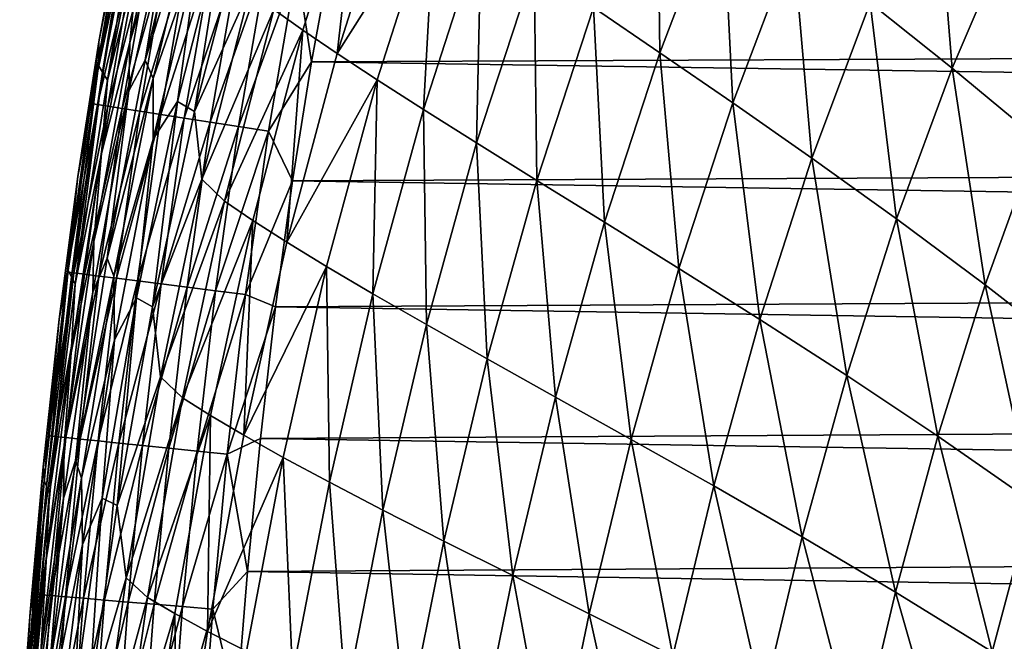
# Model space of a CAD drawing. Header units: metres. Extents: x -36 to 82, y -104 to 104.
# Tile 225 of 245: x -15.54 to -10.92, y 92.81 to 95.72. Entities that reach past the tile are written whole.
import ezdxf

# ---------------------------------------------------------------- set-up
doc = ezdxf.new("R2010")
doc.units = ezdxf.units.M
doc.layers.add('solid_FIT-SHOWER-153_SW0001', color=7, linetype='CONTINUOUS')

msp = doc.modelspace()

# ---------------------------------------------------------------- linework, layer by layer
at = {"layer": 'solid_FIT-SHOWER-153_SW0001'}
for points in [[(-12.53112, 95.569199, -15.118414), (-12.842505, 95.781517, -14.426557), (-12.543265, 96.562973, -14.398613)], [(-12.238869, 96.335175, -15.088926), (-12.53112, 95.569199, -15.118414), (-12.543265, 96.562973, -14.398613)], [(-14.816306, 96.521454, 4.459796), (-15.018898, 95.61747, 4.451791), (-14.978778, 96.005478, 6.550214)], [(-14.819197, 96.307014, 2.469747), (-15.018898, 95.61747, 4.451791), (-14.816306, 96.521454, 4.459796)], [(-13.934657, 96.540405, -9.754413), (-14.206281, 95.675362, -9.770804), (-14.342091, 95.772362, -8.577819)], [(-14.045874, 95.565964, -10.874901), (-14.206281, 95.675362, -9.770804), (-13.934657, 96.540405, -9.754413)], [(-13.773173, 96.423645, -10.857105), (-14.045874, 95.565964, -10.874901), (-13.934657, 96.540405, -9.754413)], [(-11.16025, 95.497208, -16.715149), (-11.544581, 95.8032, -16.24407), (-11.241229, 96.499924, -16.210798)], [(-10.870498, 96.172981, -16.68269), (-11.16025, 95.497208, -16.715149), (-11.241229, 96.499924, -16.210798)], [(-14.989963, 96.43766, 13.48285), (-15.164989, 95.508339, 13.479467), (-15.054524, 96.225075, 15.901449)], [(-15.145827, 95.477707, 11.059669), (-15.164989, 95.508339, 13.479467), (-14.989963, 96.43766, 13.48285)], [(-14.966515, 96.406166, 11.064313), (-15.145827, 95.477707, 11.059669), (-14.989963, 96.43766, 13.48285)], [(-14.945603, 95.533615, 0.578791), (-14.73145, 96.433685, 0.588727), (-14.690659, 96.349617, -1.189655)], [(-14.819197, 96.307014, 2.469747), (-14.73145, 96.433685, 0.588727), (-14.945603, 95.533615, 0.578791)], [(-13.585502, 96.291183, -11.873272), (-14.045874, 95.565964, -10.874901), (-13.773173, 96.423645, -10.857105)], [(-15.123265, 95.440887, 8.748738), (-15.145827, 95.477707, 11.059669), (-14.966515, 96.406166, 11.064313)], [(-14.938936, 96.368256, 8.754618), (-15.123265, 95.440887, 8.748738), (-14.966515, 96.406166, 11.064313)], [(-14.978778, 96.005478, 6.550214), (-15.123265, 95.440887, 8.748738), (-14.938936, 96.368256, 8.754618)], [(-14.945603, 95.533615, 0.578791), (-14.690659, 96.349617, -1.189655), (-14.909209, 95.448868, -1.200378)], [(-14.909209, 95.448868, -1.200378), (-14.690659, 96.349617, -1.189655), (-14.69148, 96.078819, -2.866916)], [(-12.188679, 95.333786, -15.733607), (-12.53112, 95.569199, -15.118414), (-12.238869, 96.335175, -15.088926)], [(-11.905222, 96.082237, -15.703167), (-12.188679, 95.333786, -15.733607), (-12.238869, 96.335175, -15.088926)], [(-14.819197, 96.307014, 2.469747), (-14.945603, 95.533615, 0.578791), (-15.0225, 95.390228, 2.460585)], [(-14.819197, 96.307014, 2.469747), (-15.0225, 95.390228, 2.460585), (-15.018898, 95.61747, 4.451791)], [(-13.585502, 96.291183, -11.873272), (-13.858247, 95.44239, -11.892632), (-14.045874, 95.565964, -10.874901)], [(-13.64076, 95.302902, -12.826516), (-13.858247, 95.44239, -11.892632), (-13.585502, 96.291183, -11.873272)], [(-13.369114, 96.141144, -12.805447), (-13.64076, 95.302902, -12.826516), (-13.585502, 96.291183, -11.873272)], [(-14.794512, 95.339798, -4.449248), (-14.566286, 96.234985, -4.437349), (-14.714294, 95.293083, -5.923996)], [(-14.69148, 96.078819, -2.866916), (-14.566286, 96.234985, -4.437349), (-14.794512, 95.339798, -4.449248)], [(-14.566286, 96.234985, -4.437349), (-14.481461, 96.183327, -5.911544), (-14.714294, 95.293083, -5.923996)], [(-15.164989, 95.508339, 13.479467), (-15.164165, 95.620247, 15.902286), (-15.054524, 96.225075, 15.901449)], [(-15.061815, 96.135284, 16.050503), (-15.054524, 96.225075, 15.901449), (-15.164165, 95.620247, 15.902286)], [(-14.714294, 95.293083, -5.923996), (-14.481461, 96.183327, -5.911544), (-14.450164, 95.879494, -7.293108)], [(-14.06814, 96.058685, 16.90811), (14.144006, 95.651726, 16.90811), (14.044284, 96.177483, 16.90811)], [(-10.757507, 95.163689, -17.12141), (-11.16025, 95.497208, -16.715149), (-10.870498, 96.172981, -16.68269)], [(-15.061815, 96.135284, 16.050503), (-15.164165, 95.620247, 15.902286), (-15.200919, 95.330612, 16.05146)], [(-15.061815, 96.135284, 16.050503), (-15.200919, 95.330612, 16.05146), (-15.031602, 96.129501, 16.192747)], [(-15.200919, 95.330612, 16.05146), (-15.170415, 95.325867, 16.193577), (-15.031602, 96.129501, 16.192747)], [(-15.031602, 96.129501, 16.192747), (-15.170415, 95.325867, 16.193577), (-14.982426, 96.120094, 16.326572)], [(-15.170415, 95.325867, 16.193577), (-15.120866, 95.318153, 16.327269), (-14.982426, 96.120094, 16.326572)], [(-14.982426, 96.120094, 16.326572), (-15.120866, 95.318153, 16.327269), (-14.915797, 96.107346, 16.450426)], [(-15.120866, 95.318153, 16.327269), (-15.053791, 95.307724, 16.450991), (-14.915797, 96.107346, 16.450426)], [(-14.915797, 96.107346, 16.450426), (-15.053791, 95.307724, 16.450991), (-14.83323, 96.091553, 16.562761)], [(-13.391012, 95.145859, -13.678902), (-13.64076, 95.302902, -12.826516), (-13.369114, 96.141144, -12.805447)], [(-13.121734, 95.971741, -13.656015), (-13.391012, 95.145859, -13.678902), (-13.369114, 96.141144, -12.805447)], [(-15.053791, 95.307724, 16.450991), (-14.97071, 95.2948, 16.5632), (-14.83323, 96.091553, 16.562761)], [(-14.83323, 96.091553, 16.562761), (-14.97071, 95.2948, 16.5632), (-14.736234, 96.072998, 16.662027)], [(-14.97071, 95.2948, 16.5632), (-14.873139, 95.279625, 16.662348), (-14.736234, 96.072998, 16.662027)], [(-14.909209, 95.448868, -1.200378), (-14.69148, 96.078819, -2.866916), (-14.9086, 95.162872, -2.87832)], [(-14.9086, 95.162872, -2.87832), (-14.69148, 96.078819, -2.866916), (-14.794512, 95.339798, -4.449248)], [(-14.736234, 96.072998, 16.662027), (-14.873139, 95.279625, 16.662348), (-14.626323, 96.051971, 16.746675)], [(-14.873139, 95.279625, 16.662348), (-14.762599, 95.262428, 16.746891), (-14.626323, 96.051971, 16.746675)], [(-14.626323, 96.051971, 16.746675), (-14.762599, 95.262428, 16.746891), (-14.505007, 96.028763, 16.815157)], [(-14.234211, 95.976959, 16.897423), (-14.165889, 95.526428, 16.90811), (-14.06814, 96.058685, 16.90811)], [(-14.06814, 96.058685, 16.90811), (-14.165889, 95.526428, 16.90811), (14.144006, 95.651726, 16.90811)], [(-11.817513, 95.074371, -16.274729), (-12.188679, 95.333786, -15.733607), (-11.905222, 96.082237, -15.703167)], [(-11.544581, 95.8032, -16.24407), (-11.817513, 95.074371, -16.274729), (-11.905222, 96.082237, -15.703167)], [(-14.978778, 96.005478, 6.550214), (-15.151681, 95.096352, 6.543235), (-15.123265, 95.440887, 8.748738)], [(-15.018898, 95.61747, 4.451791), (-15.151681, 95.096352, 6.543235), (-14.978778, 96.005478, 6.550214)], [(-14.762599, 95.262428, 16.746891), (-14.640609, 95.243454, 16.815285), (-14.505007, 96.028763, 16.815157)], [(-14.505007, 96.028763, 16.815157), (-14.640609, 95.243454, 16.815285), (-14.373799, 96.003662, 16.865923)], [(-14.640609, 95.243454, 16.815285), (-14.508685, 95.222931, 16.865982), (-14.373799, 96.003662, 16.865923)], [(-14.373799, 96.003662, 16.865923), (-14.508685, 95.222931, 16.865982), (-14.234211, 95.976959, 16.897423)], [(-14.508685, 95.222931, 16.865982), (-14.368348, 95.201103, 16.897438), (-14.234211, 95.976959, 16.897423)], [(-14.234211, 95.976959, 16.897423), (-14.368348, 95.201103, 16.897438), (-14.165889, 95.526428, 16.90811)], [(-13.10797, 94.969887, -14.451188), (-13.391012, 95.145859, -13.678902), (-13.121734, 95.971741, -13.656015)], [(-12.842505, 95.781517, -14.426557), (-13.10797, 94.969887, -14.451188), (-13.121734, 95.971741, -13.656015)], [(-14.714294, 95.293083, -5.923996), (-14.450164, 95.879494, -7.293108), (-14.679802, 94.975517, -7.306005)], [(-14.679802, 94.975517, -7.306005), (-14.450164, 95.879494, -7.293108), (-14.342091, 95.772362, -8.577819)], [(-14.679802, 94.975517, -7.306005), (-14.342091, 95.772362, -8.577819), (-14.574142, 94.872307, -8.59135)], [(-14.206281, 95.675362, -9.770804), (-14.574142, 94.872307, -8.59135), (-14.342091, 95.772362, -8.577819)], [(-12.791142, 94.773788, -15.144496), (-13.10797, 94.969887, -14.451188), (-12.842505, 95.781517, -14.426557)], [(-12.53112, 95.569199, -15.118414), (-12.791142, 94.773788, -15.144496), (-12.842505, 95.781517, -14.426557)], [(-11.421121, 94.790176, -16.745224), (-11.817513, 95.074371, -16.274729), (-11.544581, 95.8032, -16.24407)], [(-11.16025, 95.497208, -16.715149), (-11.421121, 94.790176, -16.745224), (-11.544581, 95.8032, -16.24407)], [(-14.206281, 95.675362, -9.770804), (-14.440731, 94.782051, -9.78515), (-14.574142, 94.872307, -8.59135)], [(-14.281989, 94.68074, -10.890228), (-14.440731, 94.782051, -9.78515), (-14.206281, 95.675362, -9.770804)], [(-14.045874, 95.565964, -10.874901), (-14.281989, 94.68074, -10.890228), (-14.206281, 95.675362, -9.770804)], [(-14.165889, 95.526428, 16.90811), (14.234405, 95.102592, 16.90811), (14.144006, 95.651726, 16.90811)], [(-15.164989, 95.508339, 13.479467), (-15.261878, 94.988449, 15.903093), (-15.164165, 95.620247, 15.902286)], [(-15.200919, 95.330612, 16.05146), (-15.164165, 95.620247, 15.902286), (-15.261878, 94.988449, 15.903093)], [(-15.018898, 95.61747, 4.451791), (-15.187683, 94.683708, 4.443474), (-15.151681, 95.096352, 6.543235)], [(-15.0225, 95.390228, 2.460585), (-15.187683, 94.683708, 4.443474), (-15.018898, 95.61747, 4.451791)], [(-13.858247, 95.44239, -11.892632), (-14.281989, 94.68074, -10.890228), (-14.045874, 95.565964, -10.874901)], [(-12.441554, 94.556633, -15.760672), (-12.791142, 94.773788, -15.144496), (-12.53112, 95.569199, -15.118414)], [(-12.188679, 95.333786, -15.733607), (-12.441554, 94.556633, -15.760672), (-12.53112, 95.569199, -15.118414)], [(-15.164989, 95.508339, 13.479467), (-15.307349, 94.547577, 13.475984), (-15.261878, 94.988449, 15.903093)], [(-15.292254, 94.51841, 11.054811), (-15.307349, 94.547577, 13.475984), (-15.164989, 95.508339, 13.479467)], [(-15.145827, 95.477707, 11.059669), (-15.292254, 94.51841, 11.054811), (-15.164989, 95.508339, 13.479467)], [(-15.125356, 94.605415, 0.568763), (-14.945603, 95.533615, 0.578791), (-14.909209, 95.448868, -1.200378)], [(-15.0225, 95.390228, 2.460585), (-14.945603, 95.533615, 0.578791), (-15.125356, 94.605415, 0.568763)], [(-14.368348, 95.201103, 16.897438), (-14.254523, 94.968277, 16.90811), (-14.165889, 95.526428, 16.90811)], [(-14.165889, 95.526428, 16.90811), (-14.254523, 94.968277, 16.90811), (14.234405, 95.102592, 16.90811)], [(-11.005219, 94.480705, -17.150208), (-11.421121, 94.790176, -16.745224), (-11.16025, 95.497208, -16.715149)], [(-10.757507, 95.163689, -17.12141), (-11.005219, 94.480705, -17.150208), (-11.16025, 95.497208, -16.715149)], [(-15.27444, 94.483406, 8.74256), (-15.292254, 94.51841, 11.054811), (-15.145827, 95.477707, 11.059669)], [(-15.123265, 95.440887, 8.748738), (-15.27444, 94.483406, 8.74256), (-15.145827, 95.477707, 11.059669)], [(-15.151681, 95.096352, 6.543235), (-15.27444, 94.483406, 8.74256), (-15.123265, 95.440887, 8.748738)], [(-15.125356, 94.605415, 0.568763), (-14.909209, 95.448868, -1.200378), (-15.093072, 94.521004, -1.210999)], [(-15.093072, 94.521004, -1.210999), (-14.909209, 95.448868, -1.200378), (-14.9086, 95.162872, -2.87832)], [(-13.858247, 95.44239, -11.892632), (-14.095189, 94.566734, -11.909111), (-14.281989, 94.68074, -10.890228)], [(-13.877588, 94.438461, -12.844324), (-14.095189, 94.566734, -11.909111), (-13.858247, 95.44239, -11.892632)], [(-13.64076, 95.302902, -12.826516), (-13.877588, 94.438461, -12.844324), (-13.858247, 95.44239, -11.892632)], [(-15.0225, 95.390228, 2.460585), (-15.125356, 94.605415, 0.568763), (-15.191681, 94.445419, 2.4512)], [(-15.0225, 95.390228, 2.460585), (-15.191681, 94.445419, 2.4512), (-15.187683, 94.683708, 4.443474)], [(-15.200919, 95.330612, 16.05146), (-15.261878, 94.988449, 15.903093), (-15.311879, 94.540459, 16.052328)], [(-15.200919, 95.330612, 16.05146), (-15.311879, 94.540459, 16.052328), (-15.170415, 95.325867, 16.193577)], [(-15.311879, 94.540459, 16.052328), (-15.281156, 94.536568, 16.194328), (-15.170415, 95.325867, 16.193577)], [(-15.170415, 95.325867, 16.193577), (-15.281156, 94.536568, 16.194328), (-15.120866, 95.318153, 16.327269)], [(-15.281156, 94.536568, 16.194328), (-15.231341, 94.530258, 16.3279), (-15.120866, 95.318153, 16.327269)], [(-15.120866, 95.318153, 16.327269), (-15.231341, 94.530258, 16.3279), (-15.053791, 95.307724, 16.450991)], [(-14.987645, 94.419075, -4.460531), (-14.794512, 95.339798, -4.449248), (-14.911967, 94.37796, -5.935514)], [(-14.9086, 95.162872, -2.87832), (-14.794512, 95.339798, -4.449248), (-14.987645, 94.419075, -4.460531)], [(-14.794512, 95.339798, -4.449248), (-14.714294, 95.293083, -5.923996), (-14.911967, 94.37796, -5.935514)], [(-12.061555, 94.317574, -16.302174), (-12.441554, 94.556633, -15.760672), (-12.188679, 95.333786, -15.733607)], [(-11.817513, 95.074371, -16.274729), (-12.061555, 94.317574, -16.302174), (-12.188679, 95.333786, -15.733607)], [(-15.231341, 94.530258, 16.3279), (-15.163961, 94.521729, 16.451504), (-15.053791, 95.307724, 16.450991)], [(-15.053791, 95.307724, 16.450991), (-15.163961, 94.521729, 16.451504), (-14.97071, 95.2948, 16.5632)], [(-15.163961, 94.521729, 16.451504), (-15.080536, 94.511162, 16.563599), (-14.97071, 95.2948, 16.5632)], [(-14.97071, 95.2948, 16.5632), (-15.080536, 94.511162, 16.563599), (-14.873139, 95.279625, 16.662348)], [(-15.080536, 94.511162, 16.563599), (-14.98259, 94.498756, 16.66264), (-14.873139, 95.279625, 16.662348)], [(-14.873139, 95.279625, 16.662348), (-14.98259, 94.498756, 16.66264), (-14.762599, 95.262428, 16.746891)], [(-14.911967, 94.37796, -5.935514), (-14.714294, 95.293083, -5.923996), (-14.679802, 94.975517, -7.306005)], [(-13.62667, 94.294434, -13.698195), (-13.877588, 94.438461, -12.844324), (-13.64076, 95.302902, -12.826516)], [(-13.391012, 95.145859, -13.678902), (-13.62667, 94.294434, -13.698195), (-13.64076, 95.302902, -12.826516)], [(-14.98259, 94.498756, 16.66264), (-14.871644, 94.484711, 16.747087), (-14.762599, 95.262428, 16.746891)], [(-14.762599, 95.262428, 16.746891), (-14.871644, 94.484711, 16.747087), (-14.640609, 95.243454, 16.815285)], [(-14.871644, 94.484711, 16.747087), (-14.749223, 94.469208, 16.815399), (-14.640609, 95.243454, 16.815285)], [(-14.640609, 95.243454, 16.815285), (-14.749223, 94.469208, 16.815399), (-14.508685, 95.222931, 16.865982)], [(-14.749223, 94.469208, 16.815399), (-14.616847, 94.452446, 16.866035), (-14.508685, 95.222931, 16.865982)], [(-14.508685, 95.222931, 16.865982), (-14.616847, 94.452446, 16.866035), (-14.368348, 95.201103, 16.897438)], [(-14.616847, 94.452446, 16.866035), (-14.476041, 94.434616, 16.897451), (-14.368348, 95.201103, 16.897438)], [(-14.368348, 95.201103, 16.897438), (-14.476041, 94.434616, 16.897451), (-14.254523, 94.968277, 16.90811)], [(-15.093072, 94.521004, -1.210999), (-14.9086, 95.162872, -2.87832), (-15.090691, 94.221825, -2.889354)], [(-15.090691, 94.221825, -2.889354), (-14.9086, 95.162872, -2.87832), (-14.987645, 94.419075, -4.460531)], [(-13.341212, 94.133362, -14.471979), (-13.62667, 94.294434, -13.698195), (-13.391012, 95.145859, -13.678902)], [(-13.10797, 94.969887, -14.451188), (-13.341212, 94.133362, -14.471979), (-13.391012, 95.145859, -13.678902)], [(-10.575083, 94.145523, -17.495195), (-11.005219, 94.480705, -17.150208), (-10.757507, 95.163689, -17.12141)], [(-15.151681, 95.096352, 6.543235), (-15.294075, 94.161873, 6.535956), (-15.27444, 94.483406, 8.74256)], [(-15.187683, 94.683708, 4.443474), (-15.294075, 94.161873, 6.535956), (-15.151681, 95.096352, 6.543235)], [(-14.254523, 94.968277, 16.90811), (14.315472, 94.528313, 16.90811), (14.234405, 95.102592, 16.90811)], [(-11.654773, 94.055908, -16.77239), (-12.061555, 94.317574, -16.302174), (-11.817513, 95.074371, -16.274729)], [(-11.421121, 94.790176, -16.745224), (-11.654773, 94.055908, -16.77239), (-11.817513, 95.074371, -16.274729)], [(-15.307349, 94.547577, 13.475984), (-15.349209, 94.319908, 15.903879), (-15.261878, 94.988449, 15.903093)], [(-15.311879, 94.540459, 16.052328), (-15.261878, 94.988449, 15.903093), (-15.349209, 94.319908, 15.903879)], [(-14.911967, 94.37796, -5.935514), (-14.679802, 94.975517, -7.306005), (-14.874124, 94.048737, -7.317542)], [(-14.874124, 94.048737, -7.317542), (-14.679802, 94.975517, -7.306005), (-14.574142, 94.872307, -8.59135)], [(-14.476041, 94.434616, 16.897451), (-14.334378, 94.37722, 16.90811), (-14.254523, 94.968277, 16.90811)], [(-14.254523, 94.968277, 16.90811), (-14.334378, 94.37722, 16.90811), (14.315472, 94.528313, 16.90811)], [(-13.020516, 93.954109, -15.166614), (-13.341212, 94.133362, -14.471979), (-13.10797, 94.969887, -14.451188)], [(-12.791142, 94.773788, -15.144496), (-13.020516, 93.954109, -15.166614), (-13.10797, 94.969887, -14.451188)], [(-14.874124, 94.048737, -7.317542), (-14.574142, 94.872307, -8.59135), (-14.771014, 93.950279, -8.603098)], [(-14.440731, 94.782051, -9.78515), (-14.771014, 93.950279, -8.603098), (-14.574142, 94.872307, -8.59135)], [(-14.440731, 94.782051, -9.78515), (-14.640324, 93.867432, -9.797263), (-14.771014, 93.950279, -8.603098)], [(-14.483748, 93.774834, -10.902862), (-14.640324, 93.867432, -9.797263), (-14.440731, 94.782051, -9.78515)], [(-14.281989, 94.68074, -10.890228), (-14.483748, 93.774834, -10.902862), (-14.440731, 94.782051, -9.78515)], [(-12.665491, 93.755821, -15.783797), (-13.020516, 93.954109, -15.166614), (-12.791142, 94.773788, -15.144496)], [(-12.441554, 94.556633, -15.760672), (-12.665491, 93.755821, -15.783797), (-12.791142, 94.773788, -15.144496)], [(-11.227268, 93.771194, -17.17651), (-11.654773, 94.055908, -16.77239), (-11.421121, 94.790176, -16.745224)], [(-11.005219, 94.480705, -17.150208), (-11.227268, 93.771194, -17.17651), (-11.421121, 94.790176, -16.745224)], [(-15.187683, 94.683708, 4.443474), (-15.325747, 93.727325, 4.434894), (-15.294075, 94.161873, 6.535956)], [(-15.191681, 94.445419, 2.4512), (-15.325747, 93.727325, 4.434894), (-15.187683, 94.683708, 4.443474)], [(-14.095189, 94.566734, -11.909111), (-14.483748, 93.774834, -10.902862), (-14.281989, 94.68074, -10.890228)], [(-15.273589, 93.656158, 0.558719), (-15.125356, 94.605415, 0.568763), (-15.093072, 94.521004, -1.210999)], [(-15.191681, 94.445419, 2.4512), (-15.125356, 94.605415, 0.568763), (-15.273589, 93.656158, 0.558719)], [(-15.307349, 94.547577, 13.475984), (-15.420673, 93.562958, 13.472419), (-15.349209, 94.319908, 15.903879)], [(-15.409331, 93.535843, 11.049768), (-15.420673, 93.562958, 13.472419), (-15.307349, 94.547577, 13.475984)], [(-15.292254, 94.51841, 11.054811), (-15.409331, 93.535843, 11.049768), (-15.307349, 94.547577, 13.475984)], [(-15.311879, 94.540459, 16.052328), (-15.349209, 94.319908, 15.903879), (-15.399743, 93.772362, 16.053097)], [(-15.311879, 94.540459, 16.052328), (-15.399743, 93.772362, 16.053097), (-15.281156, 94.536568, 16.194328)], [(-15.399743, 93.772362, 16.053097), (-15.36885, 93.76918, 16.194994), (-15.281156, 94.536568, 16.194328)], [(-15.281156, 94.536568, 16.194328), (-15.36885, 93.76918, 16.194994), (-15.231341, 94.530258, 16.3279)], [(-15.36885, 93.76918, 16.194994), (-15.318843, 93.76403, 16.328461), (-15.231341, 94.530258, 16.3279)], [(-15.231341, 94.530258, 16.3279), (-15.318843, 93.76403, 16.328461), (-15.163961, 94.521729, 16.451504)], [(-14.095189, 94.566734, -11.909111), (-14.298474, 93.670998, -11.922441), (-14.483748, 93.774834, -10.902862)], [(-14.334378, 94.37722, 16.90811), (14.387216, 93.930649, 16.90811), (14.315472, 94.528313, 16.90811)], [(-14.08167, 93.554512, -12.858551), (-14.298474, 93.670998, -11.922441), (-14.095189, 94.566734, -11.909111)], [(-13.877588, 94.438461, -12.844324), (-14.08167, 93.554512, -12.858551), (-14.095189, 94.566734, -11.909111)], [(-12.27844, 93.53772, -16.325872), (-12.665491, 93.755821, -15.783797), (-12.441554, 94.556633, -15.760672)], [(-12.061555, 94.317574, -16.302174), (-12.27844, 93.53772, -16.325872), (-12.441554, 94.556633, -15.760672)], [(-15.395889, 93.503342, 8.736116), (-15.409331, 93.535843, 11.049768), (-15.292254, 94.51841, 11.054811)], [(-15.27444, 94.483406, 8.74256), (-15.395889, 93.503342, 8.736116), (-15.292254, 94.51841, 11.054811)], [(-15.294075, 94.161873, 6.535956), (-15.395889, 93.503342, 8.736116), (-15.27444, 94.483406, 8.74256)], [(-15.318843, 93.76403, 16.328461), (-15.251248, 93.757065, 16.45196), (-15.163961, 94.521729, 16.451504)], [(-15.273589, 93.656158, 0.558719), (-15.093072, 94.521004, -1.210999), (-15.24505, 93.573082, -1.221433)], [(-15.163961, 94.521729, 16.451504), (-15.251248, 93.757065, 16.45196), (-15.080536, 94.511162, 16.563599)], [(-15.251248, 93.757065, 16.45196), (-15.16759, 93.748444, 16.563951), (-15.080536, 94.511162, 16.563599)], [(-15.24505, 93.573082, -1.221433), (-15.093072, 94.521004, -1.210999), (-15.090691, 94.221825, -2.889354)], [(-15.080536, 94.511162, 16.563599), (-15.16759, 93.748444, 16.563951), (-14.98259, 94.498756, 16.66264)], [(-15.16759, 93.748444, 16.563951), (-15.069393, 93.738319, 16.662897), (-14.98259, 94.498756, 16.66264)], [(-14.98259, 94.498756, 16.66264), (-15.069393, 93.738319, 16.662897), (-14.871644, 94.484711, 16.747087)], [(-15.069393, 93.738319, 16.662897), (-14.958181, 93.72686, 16.747261), (-14.871644, 94.484711, 16.747087)], [(-14.871644, 94.484711, 16.747087), (-14.958181, 93.72686, 16.747261), (-14.749223, 94.469208, 16.815399)], [(-10.784652, 93.463058, -17.520176), (-11.227268, 93.771194, -17.17651), (-11.005219, 94.480705, -17.150208)], [(-10.575083, 94.145523, -17.495195), (-10.784652, 93.463058, -17.520176), (-11.005219, 94.480705, -17.150208)], [(-15.191681, 94.445419, 2.4512), (-15.273589, 93.656158, 0.558719), (-15.329805, 93.479897, 2.441659)], [(-15.191681, 94.445419, 2.4512), (-15.329805, 93.479897, 2.441659), (-15.325747, 93.727325, 4.434894)], [(-14.958181, 93.72686, 16.747261), (-14.835482, 93.714218, 16.815502), (-14.749223, 94.469208, 16.815399)], [(-14.749223, 94.469208, 16.815399), (-14.835482, 93.714218, 16.815502), (-14.616847, 94.452446, 16.866035)], [(-14.835482, 93.714218, 16.815502), (-14.702818, 93.700546, 16.866083), (-14.616847, 94.452446, 16.866035)], [(-14.616847, 94.452446, 16.866035), (-14.702818, 93.700546, 16.866083), (-14.476041, 94.434616, 16.897451)], [(-14.702818, 93.700546, 16.866083), (-14.561714, 93.686005, 16.897465), (-14.476041, 94.434616, 16.897451)], [(-14.476041, 94.434616, 16.897451), (-14.561714, 93.686005, 16.897465), (-14.334378, 94.37722, 16.90811)], [(-13.830716, 93.424042, -13.713521), (-14.08167, 93.554512, -12.858551), (-13.877588, 94.438461, -12.844324)], [(-13.62667, 94.294434, -13.698195), (-13.830716, 93.424042, -13.713521), (-13.877588, 94.438461, -12.844324)], [(-15.148307, 93.479805, -4.471097), (-14.987645, 94.419075, -4.460531), (-15.077008, 93.444908, -5.94599)], [(-15.090691, 94.221825, -2.889354), (-14.987645, 94.419075, -4.460531), (-15.148307, 93.479805, -4.471097)], [(-14.987645, 94.419075, -4.460531), (-14.911967, 94.37796, -5.935514), (-15.077008, 93.444908, -5.94599)], [(-15.077008, 93.444908, -5.94599), (-14.911967, 94.37796, -5.935514), (-14.874124, 94.048737, -7.317542)], [(-14.561714, 93.686005, 16.897465), (-14.405117, 93.760277, 16.90811), (-14.334378, 94.37722, 16.90811)], [(-14.334378, 94.37722, 16.90811), (-14.405117, 93.760277, 16.90811), (14.387216, 93.930649, 16.90811)], [(-15.420673, 93.562958, 13.472419), (-15.424733, 93.627129, 15.904647), (-15.349209, 94.319908, 15.903879)], [(-15.399743, 93.772362, 16.053097), (-15.349209, 94.319908, 15.903879), (-15.424733, 93.627129, 15.904647)], [(-13.544198, 93.278381, -14.488506), (-13.830716, 93.424042, -13.713521), (-13.62667, 94.294434, -13.698195)], [(-13.341212, 94.133362, -14.471979), (-13.544198, 93.278381, -14.488506), (-13.62667, 94.294434, -13.698195)], [(-11.86304, 93.299141, -16.796171), (-12.27844, 93.53772, -16.325872), (-12.061555, 94.317574, -16.302174)], [(-11.654773, 94.055908, -16.77239), (-11.86304, 93.299141, -16.796171), (-12.061555, 94.317574, -16.302174)], [(-15.24505, 93.573082, -1.221433), (-15.090691, 94.221825, -2.889354), (-15.240558, 93.262962, -2.899921)], [(-15.240558, 93.262962, -2.899921), (-15.090691, 94.221825, -2.889354), (-15.148307, 93.479805, -4.471097)], [(-15.294075, 94.161873, 6.535956), (-15.408993, 93.208893, 6.528414), (-15.395889, 93.503342, 8.736116)], [(-15.325747, 93.727325, 4.434894), (-15.408993, 93.208893, 6.528414), (-15.294075, 94.161873, 6.535956)], [(-13.221196, 93.116455, -15.18431), (-13.544198, 93.278381, -14.488506), (-13.341212, 94.133362, -14.471979)], [(-13.020516, 93.954109, -15.166614), (-13.221196, 93.116455, -15.18431), (-13.341212, 94.133362, -14.471979)], [(-15.077008, 93.444908, -5.94599), (-14.874124, 94.048737, -7.317542), (-15.035662, 93.106277, -7.327591)], [(-15.035662, 93.106277, -7.327591), (-14.874124, 94.048737, -7.317542), (-14.771014, 93.950279, -8.603098)], [(-11.425581, 93.039719, -17.199934), (-11.86304, 93.299141, -16.796171), (-11.654773, 94.055908, -16.77239)], [(-11.227268, 93.771194, -17.17651), (-11.425581, 93.039719, -17.199934), (-11.654773, 94.055908, -16.77239)], [(-15.035662, 93.106277, -7.327591), (-14.771014, 93.950279, -8.603098), (-14.93516, 93.013382, -8.612913)], [(-14.640324, 93.867432, -9.797263), (-14.93516, 93.013382, -8.612913), (-14.771014, 93.950279, -8.603098)], [(-14.405117, 93.760277, 16.90811), (14.450302, 93.314362, 16.90811), (14.387216, 93.930649, 16.90811)], [(-12.862459, 92.9375, -15.802518), (-13.221196, 93.116455, -15.18431), (-13.020516, 93.954109, -15.166614)], [(-12.665491, 93.755821, -15.783797), (-12.862459, 92.9375, -15.802518), (-13.020516, 93.954109, -15.166614)], [(-14.640324, 93.867432, -9.797263), (-14.807417, 92.938545, -9.806965), (-14.93516, 93.013382, -8.612913)], [(-14.65342, 92.855217, -10.912583), (-14.807417, 92.938545, -9.806965), (-14.640324, 93.867432, -9.797263)], [(-14.483748, 93.774834, -10.902862), (-14.65342, 92.855217, -10.912583), (-14.640324, 93.867432, -9.797263)], [(-15.399743, 93.772362, 16.053097), (-15.424733, 93.627129, 15.904647), (-15.468873, 93.029892, 16.053764)], [(-15.399743, 93.772362, 16.053097), (-15.468873, 93.029892, 16.053764), (-15.36885, 93.76918, 16.194994)], [(-15.468873, 93.029892, 16.053764), (-15.437848, 93.02729, 16.19557), (-15.36885, 93.76918, 16.194994)], [(-15.36885, 93.76918, 16.194994), (-15.437848, 93.02729, 16.19557), (-15.318843, 93.76403, 16.328461)], [(-15.437848, 93.02729, 16.19557), (-15.387697, 93.023094, 16.328945), (-15.318843, 93.76403, 16.328461)], [(-15.318843, 93.76403, 16.328461), (-15.387697, 93.023094, 16.328945), (-15.251248, 93.757065, 16.45196)], [(-15.387697, 93.023094, 16.328945), (-15.319948, 93.017426, 16.452353), (-15.251248, 93.757065, 16.45196)], [(-15.251248, 93.757065, 16.45196), (-15.319948, 93.017426, 16.452353), (-15.16759, 93.748444, 16.563951)], [(-15.319948, 93.017426, 16.452353), (-15.236126, 93.010406, 16.564257), (-15.16759, 93.748444, 16.563951)], [(-15.16759, 93.748444, 16.563951), (-15.236126, 93.010406, 16.564257), (-15.069393, 93.738319, 16.662897)], [(-14.298474, 93.670998, -11.922441), (-14.65342, 92.855217, -10.912583), (-14.483748, 93.774834, -10.902862)], [(-14.561714, 93.686005, 16.897465), (-14.46651, 93.135902, 16.90811), (-14.405117, 93.760277, 16.90811)], [(-14.405117, 93.760277, 16.90811), (-14.46651, 93.135902, 16.90811), (14.450302, 93.314362, 16.90811)], [(-12.470181, 92.740776, -16.345381), (-12.862459, 92.9375, -15.802518), (-12.665491, 93.755821, -15.783797)], [(-12.27844, 93.53772, -16.325872), (-12.470181, 92.740776, -16.345381), (-12.665491, 93.755821, -15.783797)], [(-10.971905, 92.759148, -17.542892), (-11.425581, 93.039719, -17.199934), (-11.227268, 93.771194, -17.17651)], [(-10.784652, 93.463058, -17.520176), (-10.971905, 92.759148, -17.542892), (-11.227268, 93.771194, -17.17651)], [(-15.325747, 93.727325, 4.434894), (-15.436179, 92.755493, 4.426104), (-15.408993, 93.208893, 6.528414)], [(-15.329805, 93.479897, 2.441659), (-15.436179, 92.755493, 4.426104), (-15.325747, 93.727325, 4.434894)], [(-15.236126, 93.010406, 16.564257), (-15.137757, 93.002174, 16.663122), (-15.069393, 93.738319, 16.662897)], [(-15.069393, 93.738319, 16.662897), (-15.137757, 93.002174, 16.663122), (-14.958181, 93.72686, 16.747261)], [(-15.137757, 93.002174, 16.663122), (-15.026368, 92.992851, 16.747412), (-14.958181, 93.72686, 16.747261)], [(-14.958181, 93.72686, 16.747261), (-15.026368, 92.992851, 16.747412), (-14.835482, 93.714218, 16.815502)], [(-15.026368, 92.992851, 16.747412), (-14.903483, 92.982567, 16.81559), (-14.835482, 93.714218, 16.815502)], [(-14.835482, 93.714218, 16.815502), (-14.903483, 92.982567, 16.81559), (-14.702818, 93.700546, 16.866083)], [(-14.903483, 92.982567, 16.81559), (-14.770631, 92.971443, 16.866123), (-14.702818, 93.700546, 16.866083)], [(-14.702818, 93.700546, 16.866083), (-14.770631, 92.971443, 16.866123), (-14.561714, 93.686005, 16.897465)], [(-15.393186, 92.692909, 0.548736), (-15.273589, 93.656158, 0.558719), (-15.24505, 93.573082, -1.221433)], [(-15.329805, 93.479897, 2.441659), (-15.273589, 93.656158, 0.558719), (-15.393186, 92.692909, 0.548736)], [(-14.770631, 92.971443, 16.866123), (-14.629335, 92.959618, 16.897474), (-14.561714, 93.686005, 16.897465)], [(-14.298474, 93.670998, -11.922441), (-14.470284, 92.762062, -11.93236), (-14.65342, 92.855217, -10.912583)], [(-14.561714, 93.686005, 16.897465), (-14.629335, 92.959618, 16.897474), (-14.46651, 93.135902, 16.90811)], [(-14.255111, 92.657829, -12.868882), (-14.470284, 92.762062, -11.93236), (-14.298474, 93.670998, -11.922441)], [(-14.08167, 93.554512, -12.858551), (-14.255111, 92.657829, -12.868882), (-14.298474, 93.670998, -11.922441)], [(-15.420673, 93.562958, 13.472419), (-15.48623, 92.945602, 15.905334), (-15.424733, 93.627129, 15.904647)], [(-15.468873, 93.029892, 16.053764), (-15.424733, 93.627129, 15.904647), (-15.48623, 92.945602, 15.905334)], [(-15.420673, 93.562958, 13.472419), (-15.508592, 92.562096, 13.468794), (-15.48623, 92.945602, 15.905334)], [(-15.500591, 92.537567, 11.044561), (-15.508592, 92.562096, 13.468794), (-15.420673, 93.562958, 13.472419)], [(-15.409331, 93.535843, 11.049768), (-15.500591, 92.537567, 11.044561), (-15.420673, 93.562958, 13.472419)], [(-15.393186, 92.692909, 0.548736), (-15.24505, 93.573082, -1.221433), (-15.367947, 92.612175, -1.231592)], [(-15.367947, 92.612175, -1.231592), (-15.24505, 93.573082, -1.221433), (-15.240558, 93.262962, -2.899921)], [(-15.49104, 92.508217, 8.729437), (-15.500591, 92.537567, 11.044561), (-15.409331, 93.535843, 11.049768)], [(-15.395889, 93.503342, 8.736116), (-15.49104, 92.508217, 8.729437), (-15.409331, 93.535843, 11.049768)], [(-14.005195, 92.541328, -13.724511), (-14.255111, 92.657829, -12.868882), (-14.08167, 93.554512, -12.858551)], [(-13.830716, 93.424042, -13.713521), (-14.005195, 92.541328, -13.724511), (-14.08167, 93.554512, -12.858551)], [(-12.047994, 92.525681, -16.816174), (-12.470181, 92.740776, -16.345381), (-12.27844, 93.53772, -16.325872)], [(-11.86304, 93.299141, -16.796171), (-12.047994, 92.525681, -16.816174), (-12.27844, 93.53772, -16.325872)], [(-15.408993, 93.208893, 6.528414), (-15.49104, 92.508217, 8.729437), (-15.395889, 93.503342, 8.736116)], [(-15.329805, 93.479897, 2.441659), (-15.393186, 92.692909, 0.548736), (-15.439937, 92.500984, 2.432027)], [(-15.329805, 93.479897, 2.441659), (-15.439937, 92.500984, 2.432027), (-15.436179, 92.755493, 4.426104)], [(-15.279119, 92.528992, -4.480848), (-15.148307, 93.479805, -4.471097), (-15.211944, 92.500854, -5.955317)], [(-15.240558, 93.262962, -2.899921), (-15.148307, 93.479805, -4.471097), (-15.279119, 92.528992, -4.480848)], [(-15.148307, 93.479805, -4.471097), (-15.077008, 93.444908, -5.94599), (-15.211944, 92.500854, -5.955317)], [(-10.503961, 92.457245, -17.832104), (-10.971905, 92.759148, -17.542892), (-10.784652, 93.463058, -17.520176)], [(-15.211944, 92.500854, -5.955317), (-15.077008, 93.444908, -5.94599), (-15.035662, 93.106277, -7.327591)], [(-13.718927, 92.411453, -14.500353), (-14.005195, 92.541328, -13.724511), (-13.830716, 93.424042, -13.713521)], [(-13.544198, 93.278381, -14.488506), (-13.718927, 92.411453, -14.500353), (-13.830716, 93.424042, -13.713521)], [(-14.46651, 93.135902, 16.90811), (14.504702, 92.668457, 16.90811), (14.450302, 93.314362, 16.90811)], [(-13.395162, 92.267204, -15.197135), (-13.718927, 92.411453, -14.500353), (-13.544198, 93.278381, -14.488506)], [(-13.221196, 93.116455, -15.18431), (-13.395162, 92.267204, -15.197135), (-13.544198, 93.278381, -14.488506)], [(-11.602285, 92.291908, -17.220165), (-12.047994, 92.525681, -16.816174), (-11.86304, 93.299141, -16.796171)], [(-11.425581, 93.039719, -17.199934), (-11.602285, 92.291908, -17.220165), (-11.86304, 93.299141, -16.796171)], [(-15.367947, 92.612175, -1.231592), (-15.240558, 93.262962, -2.899921), (-15.361009, 92.293579, -2.909927)], [(-15.361009, 92.293579, -2.909927), (-15.240558, 93.262962, -2.899921), (-15.279119, 92.528992, -4.480848)], [(-15.408993, 93.208893, 6.528414), (-15.499466, 92.244308, 6.520647), (-15.49104, 92.508217, 8.729437)], [(-15.436179, 92.755493, 4.426104), (-15.499466, 92.244308, 6.520647), (-15.408993, 93.208893, 6.528414)], [(-15.211944, 92.500854, -5.955317), (-15.035662, 93.106277, -7.327591), (-15.166949, 92.155289, -7.33603)], [(-15.166949, 92.155289, -7.33603), (-15.035662, 93.106277, -7.327591), (-14.93516, 93.013382, -8.612913)], [(-14.629335, 92.959618, 16.897474), (-14.517796, 92.500931, 16.90811), (-14.46651, 93.135902, 16.90811)], [(-14.46651, 93.135902, 16.90811), (-14.517796, 92.500931, 16.90811), (14.504702, 92.668457, 16.90811)], [(-13.034451, 92.107872, -15.816376), (-13.395162, 92.267204, -15.197135), (-13.221196, 93.116455, -15.18431)], [(-12.862459, 92.9375, -15.802518), (-13.034451, 92.107872, -15.816376), (-13.221196, 93.116455, -15.18431)], [(-15.468873, 93.029892, 16.053764), (-15.48623, 92.945602, 15.905334), (-15.522954, 92.312614, 16.054338)], [(-15.468873, 93.029892, 16.053764), (-15.522954, 92.312614, 16.054338), (-15.437848, 93.02729, 16.19557)], [(-15.522954, 92.312614, 16.054338), (-15.491826, 92.310501, 16.196068), (-15.437848, 93.02729, 16.19557)], [(-15.437848, 93.02729, 16.19557), (-15.491826, 92.310501, 16.196068), (-15.387697, 93.023094, 16.328945)], [(-15.491826, 92.310501, 16.196068), (-15.441569, 92.307098, 16.329363), (-15.387697, 93.023094, 16.328945)], [(-15.387697, 93.023094, 16.328945), (-15.441569, 92.307098, 16.329363), (-15.319948, 93.017426, 16.452353)], [(-15.441569, 92.307098, 16.329363), (-15.373711, 92.302498, 16.452692), (-15.319948, 93.017426, 16.452353)], [(-15.319948, 93.017426, 16.452353), (-15.373711, 92.302498, 16.452692), (-15.236126, 93.010406, 16.564257)], [(-15.373711, 92.302498, 16.452692), (-15.289778, 92.296806, 16.56452), (-15.236126, 93.010406, 16.564257)], [(-15.236126, 93.010406, 16.564257), (-15.289778, 92.296806, 16.56452), (-15.137757, 93.002174, 16.663122)], [(-15.289778, 92.296806, 16.56452), (-15.191296, 92.290138, 16.663313), (-15.137757, 93.002174, 16.663122)], [(-15.137757, 93.002174, 16.663122), (-15.191296, 92.290138, 16.663313), (-15.026368, 92.992851, 16.747412)], [(-15.166949, 92.155289, -7.33603), (-14.93516, 93.013382, -8.612913), (-15.069028, 92.068726, -8.620649)], [(-14.807417, 92.938545, -9.806965), (-15.069028, 92.068726, -8.620649), (-14.93516, 93.013382, -8.612913)], [(-11.139006, 92.0392, -17.563126), (-11.602285, 92.291908, -17.220165), (-11.425581, 93.039719, -17.199934)], [(-10.971905, 92.759148, -17.542892), (-11.139006, 92.0392, -17.563126), (-11.425581, 93.039719, -17.199934)], [(-15.191296, 92.290138, 16.663313), (-15.079791, 92.282578, 16.74754), (-15.026368, 92.992851, 16.747412)], [(-15.026368, 92.992851, 16.747412), (-15.079791, 92.282578, 16.74754), (-14.903483, 92.982567, 16.81559)], [(-15.079791, 92.282578, 16.74754), (-14.956792, 92.274239, 16.815666), (-14.903483, 92.982567, 16.81559)], [(-14.903483, 92.982567, 16.81559), (-14.956792, 92.274239, 16.815666), (-14.770631, 92.971443, 16.866123)], [(-14.956792, 92.274239, 16.815666), (-14.823823, 92.265228, 16.866159), (-14.770631, 92.971443, 16.866123)], [(-14.770631, 92.971443, 16.866123), (-14.823823, 92.265228, 16.866159), (-14.629335, 92.959618, 16.897474)], [(-14.823823, 92.265228, 16.866159), (-14.682411, 92.255646, 16.897484), (-14.629335, 92.959618, 16.897474)], [(-14.629335, 92.959618, 16.897474), (-14.682411, 92.255646, 16.897484), (-14.517796, 92.500931, 16.90811)], [(-15.508592, 92.562096, 13.468794), (-15.535116, 92.288979, 15.905917), (-15.48623, 92.945602, 15.905334)], [(-15.522954, 92.312614, 16.054338), (-15.48623, 92.945602, 15.905334), (-15.535116, 92.288979, 15.905917)], [(-14.807417, 92.938545, -9.806965), (-14.944369, 92.002449, -9.814077), (-15.069028, 92.068726, -8.620649)], [(-14.793273, 91.928871, -10.919178), (-14.944369, 92.002449, -9.814077), (-14.807417, 92.938545, -9.806965)], [(-14.65342, 92.855217, -10.912583), (-14.793273, 91.928871, -10.919178), (-14.807417, 92.938545, -9.806965)], [(-12.638805, 91.932785, -16.36026), (-13.034451, 92.107872, -15.816376), (-12.862459, 92.9375, -15.802518)], [(-12.470181, 92.740776, -16.345381), (-12.638805, 91.932785, -16.36026), (-12.862459, 92.9375, -15.802518)], [(-14.470284, 92.762062, -11.93236), (-14.793273, 91.928871, -10.919178), (-14.65342, 92.855217, -10.912583)]]:
    msp.add_3dface(points, dxfattribs=at)

doc.saveas('drawing.dxf')
